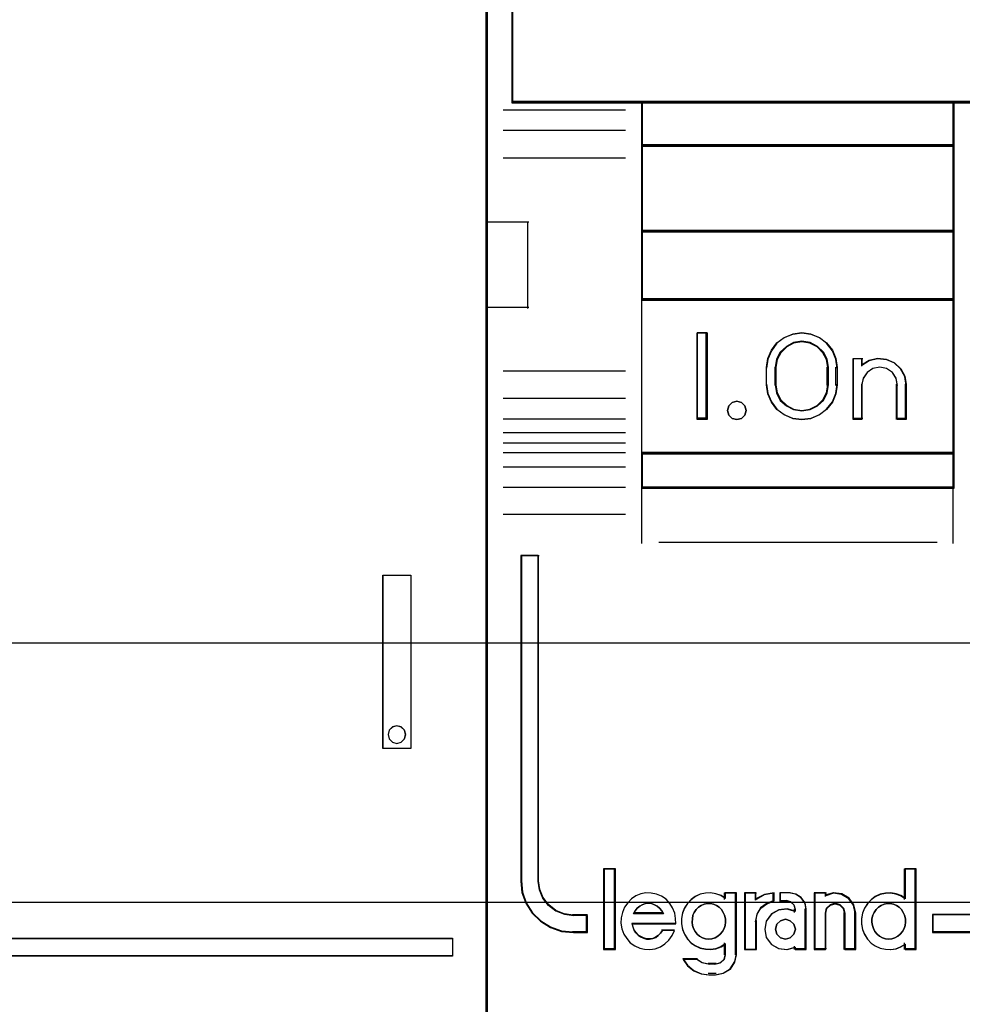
# Model space of a CAD drawing. Extents: x -558982 to 5119495, y -5290134 to 121759.
# Tile 149 of 256: x -472737 to -472465, y -22803 to -22518. Entities that reach past the tile are written whole.
import ezdxf

# ---------------------------------------------------------------- set-up
doc = ezdxf.new("R2010")
doc.units = 0
doc.header["$MEASUREMENT"] = 0
doc.layers.get('0').update_dxf_attribs({"color": 252})
doc.layers.add('30', color=7, linetype='Continuous')
doc.layers.add('45', color=8, linetype='Continuous')

# ---------------------------------------------------------------- blocks, each defined once
blk = doc.blocks.new('*U1086')
at = {"layer": '30', "color": 7}
blk.add_lwpolyline([(499.9802, -292.478694), (844.087401, -292.478694), (844.087401, -328.453624), (499.9802, -328.453624), (499.9802, -292.478694)], close=True, dxfattribs=at)
for points in [[(499.9802, -292.478694), (844.087401, -292.478694), (844.087401, -328.453624), (499.9802, -328.453624), (499.9802, -292.478694)], [(499.9802, -299.972919), (844.087401, -299.972919), (844.087401, -320.959398), (499.9802, -320.959398), (499.9802, -299.972919)]]:
    blk.add_lwpolyline(points, dxfattribs=at)
blk = doc.blocks.new('*U1090')
at = {"layer": '45', "color": 7}
for points in [[(689.996952, -268.987078), (708.00174, -268.987078), (708.00174, -268.987078), (708.00174, -352.016739), (708.00174, -352.016739), (689.996952, -352.016739), (689.996952, -352.016739), (671.998012, -352.016739), (671.998012, -352.016739), (671.998012, -268.987078), (671.998012, -268.987078), (689.996952, -268.987078), (689.996952, -268.987078)], [(704.990162, -318.991833), (705.80403, -318.991833), (705.80403, -318.991833), (705.80403, -324.007403), (705.80403, -324.007403), (704.990162, -324.007403), (704.990162, -324.007403), (704.990162, -318.991833), (704.990162, -318.991833)], [(704.995464, -318.99713), (705.798728, -318.99713), (705.798728, -324.002107), (704.995464, -324.002107), (704.995464, -318.99713)], [(705.644968, -323.603562), (705.615651, -323.474173), (705.515972, -323.385953), (705.398703, -323.350665), (705.269706, -323.385953), (705.175891, -323.474173), (705.146573, -323.603562), (705.175891, -323.72707), (705.269706, -323.821171), (705.398703, -323.856459), (705.515972, -323.821171), (705.615651, -323.72707), (705.644968, -323.603562)], [(684.897956, -329.496989), (707.002299, -329.496989), (707.002299, -330.002783), (684.897956, -330.002783), (684.897956, -329.496989)]]:
    blk.add_lwpolyline(points, close=True, dxfattribs=at)
at = {"layer": '45', "color": 59}
blk.add_lwpolyline([(689.998279, -268.992375), (707.996438, -268.992375), (707.996438, -352.011443), (689.998279, -352.011443), (672.005965, -352.011443), (672.005965, -268.992375), (689.998279, -268.992375)], close=True, dxfattribs=at)
at = {"layer": '45', "color": 255}
blk.add_lwpolyline([(705.65027, -323.603562), (705.620329, -323.471464), (705.518529, -323.381396), (705.398765, -323.345369), (705.267024, -323.381396), (705.171212, -323.471464), (705.141271, -323.603562), (705.171212, -323.729657), (705.267024, -323.825729), (705.398765, -323.861756), (705.518529, -323.825729), (705.620329, -323.729657), (705.65027, -323.603562)], close=True, dxfattribs=at)
at = {"layer": '45', "color": 1}
blk.add_lwpolyline([(684.892654, -329.491693), (707.007601, -329.491693), (707.007601, -329.491693), (707.007601, -330.00808), (707.007601, -330.00808), (684.892654, -330.00808), (684.892654, -330.00808), (684.892654, -329.491693), (684.892654, -329.491693)], close=True, dxfattribs=at)
blk = doc.blocks.new('*U1091')
at = {"layer": '45', "color": 7}
for points in [[(725.993622, -268.997671), (707.969927, -268.997671), (707.969927, -351.066058), (725.993622, -351.066058), (744.006171, -351.066058), (762.029866, -351.066058), (762.029866, -268.997671), (744.006171, -268.997671), (725.993622, -268.997671)], [(730.49696, -305.340691), (739.503104, -305.340691), (744.006177, -305.340691), (748.514822, -305.340691), (757.52654, -305.340691), (761.271669, -305.340691), (761.271669, -301.924822), (761.271669, -301.287119), (753.770264, -301.043129), (746.263286, -300.876771), (738.756308, -300.799138), (731.243756, -300.799138), (723.736778, -300.876771), (716.224227, -301.043129), (708.722822, -301.287119), (708.722822, -301.924822), (708.722822, -305.340691), (712.473524, -305.340691), (721.479669, -305.340691), (725.993887, -305.340691), (730.49696, -305.340691)], [(721.50612, -306.59326), (721.50612, -305.303618), (712.471387, -305.303618), (712.471387, -306.59326), (721.50612, -306.59326)], [(721.50612, -306.558834), (712.471387, -306.558834), (712.471387, -309.069267), (721.50612, -309.069267), (721.50612, -306.558834)], [(721.50612, -311.042129), (721.50612, -309.032193), (712.471387, -309.032193), (712.471387, -311.042129), (721.50612, -311.042129)], [(721.50612, -315.485701), (721.50612, -311.007703), (712.471387, -311.007703), (712.471387, -315.485701), (721.50612, -315.485701)], [(714.366879, -311.987513), (714.366879, -314.497946), (714.080567, -314.497946), (714.080567, -311.987513), (714.366879, -311.987513)], [(716.079448, -312.991686), (716.11914, -312.735064), (716.221205, -312.495179), (716.379973, -312.283186), (716.595443, -312.126982), (716.839265, -312.026564), (717.100097, -311.987513), (717.36093, -312.026564), (717.610422, -312.126982), (717.820222, -312.283186), (717.98466, -312.495179), (718.086725, -312.735064), (718.120746, -312.991686), (718.120746, -313.493773), (718.086725, -313.755974), (717.98466, -313.99586), (717.820222, -314.202273), (717.610422, -314.358478), (717.36093, -314.464474), (717.100097, -314.497946), (716.839265, -314.464474), (716.595443, -314.358478), (716.379973, -314.202273), (716.221205, -313.99586), (716.11914, -313.755974), (716.079448, -313.493773), (716.079448, -312.991686)], [(717.8742, -313.49331), (717.8742, -312.989502), (717.834346, -312.754391), (717.726172, -312.552868), (717.555371, -312.384932), (717.339023, -312.272975), (717.099902, -312.23379), (716.86078, -312.272975), (716.655819, -312.384932), (716.479324, -312.552868), (716.37115, -312.754391), (716.331297, -312.989502), (716.331297, -313.49331), (716.37115, -313.72842), (716.479324, -313.941139), (716.655819, -314.103477), (716.86078, -314.209836), (717.099902, -314.249021), (717.339023, -314.209836), (717.555371, -314.103477), (717.726172, -313.941139), (717.834346, -313.72842), (717.8742, -313.49331)], [(718.584678, -314.497946), (718.584678, -312.734288), (718.835748, -312.734288), (718.835748, -312.91964), (719.052581, -312.790455), (719.292239, -312.734288), (719.549015, -312.756755), (719.77726, -312.852239), (719.959856, -313.026358), (720.079685, -313.239795), (720.119628, -313.486932), (720.119628, -314.497946), (719.862852, -314.497946), (719.862852, -313.486932), (719.828615, -313.295962), (719.720199, -313.133077), (719.549015, -313.020742), (719.355006, -312.981424), (719.155291, -313.020742), (718.989813, -313.133077), (718.875691, -313.295962), (718.835748, -313.486932), (718.835748, -314.497946), (718.584678, -314.497946)], [(715.455218, -314.095783), (715.490918, -314.231809), (715.455218, -314.367834), (715.360016, -314.462461), (715.223163, -314.497946), (715.092261, -314.462461), (714.991109, -314.367834), (714.955409, -314.231809), (714.991109, -314.095783), (715.092261, -314.001156), (715.223163, -313.965671), (715.360016, -314.001156), (715.455218, -314.095783)], [(721.50612, -315.451275), (712.471387, -315.451275), (712.471387, -316.476104), (721.50612, -316.476104), (721.50612, -315.451275)], [(709.482515, -327.840681), (709.482515, -318.422484), (708.977321, -318.422484), (708.977321, -327.840681), (709.011379, -328.171725), (709.11923, -328.480699), (709.306549, -328.767603), (709.550631, -328.999334), (709.834448, -329.175891), (710.157999, -329.291756), (710.504256, -329.324861), (710.907276, -329.324861), (710.907276, -328.833812), (710.504256, -328.833812), (710.237468, -328.79519), (709.987709, -328.701395), (709.783361, -328.54139), (709.618747, -328.331729), (709.52225, -328.094481), (709.482515, -327.840681)], [(709.482515, -327.840681), (709.482515, -318.422484), (708.977321, -318.422484), (708.977321, -327.840681), (709.011379, -328.171725), (709.11923, -328.480699), (709.306549, -328.767603), (709.550631, -328.999334), (709.834448, -329.175891), (710.157999, -329.291756), (710.504256, -329.324861), (710.907276, -329.324861), (710.907276, -328.833812), (710.504256, -328.833812), (710.237468, -328.79519), (709.987709, -328.701395), (709.783361, -328.54139), (709.618747, -328.331729), (709.52225, -328.094481), (709.482515, -327.840681)], [(711.699936, -329.804173), (711.699936, -327.497647), (711.384462, -327.497647), (711.384462, -329.804173), (711.699936, -329.804173)], [(726.018184, -328.80053), (720.875173, -328.80053), (720.875173, -329.324861), (726.018184, -329.324861), (726.018184, -328.80053)]]:
    blk.add_lwpolyline(points, close=True, dxfattribs=at)
at = {"layer": '45', "color": 139}
for points in [[(725.993622, -268.997671), (707.969927, -268.997671), (707.969927, -351.066058), (725.993622, -351.066058), (744.006171, -351.066058), (762.029866, -351.066058), (762.029866, -268.997671), (744.006171, -268.997671), (725.993622, -268.997671)], [(725.998922, -269.016208), (707.985834, -269.016208), (707.985834, -351.05017), (725.998922, -351.05017), (744.000871, -351.05017), (762.013959, -351.05017), (762.013959, -269.016208), (744.000871, -269.016208), (725.998922, -269.016208)], [(715.490918, -314.231809), (715.455218, -314.095783), (715.360016, -314.001156), (715.223163, -313.965671), (715.092261, -314.001156), (714.991109, -314.095783), (714.955409, -314.231809), (714.991109, -314.367834), (715.092261, -314.462461), (715.223163, -314.497946), (715.360016, -314.462461), (715.455218, -314.367834), (715.490918, -314.231809)], [(714.414835, -329.512878), (714.50151, -329.50717), (714.593963, -329.478629), (714.674859, -329.427255), (714.744199, -329.375881), (714.80776, -329.295966), (714.853987, -329.210343), (714.888657, -329.119012), (714.894435, -329.021973), (714.894435, -328.924933), (714.871322, -328.827894), (714.830874, -328.742271), (714.778869, -328.656648), (714.715307, -328.593857), (714.634411, -328.542483), (714.547736, -328.502526), (714.461062, -328.485401), (714.368609, -328.485401), (714.276156, -328.502526), (714.189481, -328.542483), (714.120142, -328.593857), (714.050802, -328.656648), (713.993019, -328.742271), (713.952571, -328.827894), (713.941014, -328.924933), (713.929458, -329.021973), (713.946792, -329.119012), (713.975684, -329.210343), (714.016132, -329.295966), (714.079694, -329.375881), (714.149033, -329.427255), (714.235708, -329.478629), (714.322382, -329.50717), (714.414835, -329.512878)], [(719.617503, -329.512878), (719.704415, -329.50717), (719.791328, -329.478629), (719.878241, -329.427255), (719.947771, -329.375881), (720.011507, -329.295966), (720.05786, -329.210343), (720.092626, -329.119012), (720.09842, -329.021973), (720.09842, -328.924933), (720.075243, -328.827894), (720.034684, -328.742271), (719.982536, -328.656648), (719.9188, -328.593857), (719.837682, -328.542483), (719.750769, -328.502526), (719.658062, -328.485401), (719.571149, -328.485401), (719.478442, -328.502526), (719.39153, -328.542483), (719.316205, -328.593857), (719.252469, -328.656648), (719.194527, -328.742271), (719.159762, -328.827894), (719.130791, -328.924933), (719.130791, -329.021973), (719.148174, -329.119012), (719.171351, -329.210343), (719.217704, -329.295966), (719.28144, -329.375881), (719.35097, -329.427255), (719.437883, -329.478629), (719.524796, -329.50717), (719.617503, -329.512878)], [(716.917176, -329.231138), (716.875706, -329.084399), (716.769069, -328.984616), (716.626887, -328.943529), (716.484705, -328.984616), (716.378069, -329.084399), (716.336599, -329.231138), (716.378069, -329.372008), (716.484705, -329.477661), (716.626887, -329.512878), (716.769069, -329.477661), (716.875706, -329.372008), (716.917176, -329.231138)]]:
    blk.add_lwpolyline(points, close=True, dxfattribs=at)
for points in [[(708.722822, -297.478375), (708.722822, -305.340691)], [(761.271669, -305.303618), (708.722822, -305.303618)], [(712.471387, -305.303618), (712.471387, -316.476104)], [(712.471387, -305.303618), (721.50612, -305.303618)], [(721.471657, -305.303618), (721.471657, -316.476104)], [(712.004805, -305.557839), (708.470973, -305.557839)], [(712.004805, -306.145725), (708.470973, -306.145725)], [(712.471387, -306.558834), (721.50612, -306.558834)], [(712.004805, -306.937518), (708.470973, -306.937518)], [(707.969927, -308.78062), (709.207961, -308.78062)], [(709.173498, -308.78062), (709.173498, -311.285757)], [(712.471387, -309.032193), (721.50612, -309.032193)], [(712.471387, -311.007703), (721.50612, -311.007703)], [(707.969927, -311.248683), (709.207961, -311.248683)], [(714.366879, -311.987513), (714.080567, -311.987513)], [(714.080567, -311.987513), (714.080567, -314.497946)], [(714.329764, -311.987513), (714.329764, -314.497946)], [(718.120746, -313.012342), (718.086725, -312.750441), (717.98466, -312.505621), (717.820222, -312.289268), (717.610422, -312.12985), (717.36093, -312.027368), (717.100097, -311.987513), (716.839265, -312.027368), (716.595443, -312.12985), (716.379973, -312.289268), (716.221205, -312.505621), (716.11914, -312.750441), (716.079448, -313.012342)], [(717.8742, -313.012342), (717.834346, -312.770126), (717.726172, -312.562512), (717.555371, -312.3895), (717.339023, -312.274159), (717.099902, -312.23379), (716.86078, -312.274159), (716.655819, -312.3895), (716.479324, -312.562512), (716.37115, -312.770126), (716.331297, -313.012342)], [(718.584678, -312.734288), (718.865688, -312.734288)], [(718.584678, -312.734288), (718.584678, -314.497946)], [(718.831224, -312.734288), (718.831224, -312.951435)], [(720.119628, -313.507543), (720.079544, -313.253638), (719.959293, -313.034357), (719.776054, -312.855469), (719.547004, -312.75737), (719.289323, -312.734288), (719.048821, -312.791993), (718.831224, -312.924716)], [(716.079448, -313.507543), (716.079448, -312.977916)], [(716.331297, -313.507543), (716.331297, -312.977916)], [(717.839737, -313.507543), (717.839737, -312.977916)], [(718.083632, -313.507543), (718.083632, -312.977916)], [(719.86778, -313.507543), (719.833228, -313.307462), (719.723814, -313.136804), (719.551054, -313.019109), (719.355261, -312.977916), (719.153708, -313.019109), (718.986708, -313.136804), (718.871535, -313.307462), (718.831224, -313.507543)], [(712.004805, -313.097082), (708.470973, -313.097082)], [(716.079448, -313.470469), (716.11914, -313.738755), (716.221205, -313.984208), (716.379973, -314.195411), (716.595443, -314.355241), (716.839265, -314.463697), (717.100097, -314.497946), (717.36093, -314.463697), (717.610422, -314.355241), (717.820222, -314.195411), (717.98466, -313.984208), (718.086725, -313.738755), (718.120746, -313.470469)], [(716.331297, -313.470469), (716.37115, -313.712686), (716.479324, -313.931834), (716.655819, -314.099078), (716.86078, -314.208652), (717.099902, -314.249021), (717.339023, -314.208652), (717.555371, -314.099078), (717.726172, -313.931834), (717.834346, -313.712686), (717.8742, -313.470469)], [(718.831224, -313.470469), (718.831224, -314.497946)], [(719.833316, -313.470469), (719.833316, -314.497946)], [(720.085165, -313.470469), (720.085165, -314.497946)], [(712.004805, -313.883579), (708.470973, -313.883579)], [(712.004805, -314.484706), (708.470973, -314.484706)], [(714.366879, -314.460872), (714.080567, -314.460872)], [(718.584678, -314.460872), (718.865688, -314.460872)], [(719.833316, -314.460872), (720.119628, -314.460872)], [(712.004805, -314.879278), (708.470973, -314.879278)], [(712.004805, -315.175869), (708.470973, -315.175869)], [(712.004805, -315.461868), (708.470973, -315.461868)], [(712.471387, -315.451275), (721.50612, -315.451275)], [(712.004805, -315.869681), (708.470973, -315.869681)], [(712.004805, -316.457567), (708.470973, -316.457567)], [(712.471387, -316.441678), (721.50612, -316.441678)], [(712.471387, -316.441678), (712.471387, -318.078226)], [(721.471657, -316.441678), (721.471657, -318.078226)], [(712.004805, -317.244063), (708.470973, -317.244063)], [(712.967131, -318.041152), (721.010376, -318.041152)], [(708.977321, -318.422484), (708.977321, -327.844552)], [(708.977321, -318.422484), (709.51018, -318.422484)], [(709.473065, -318.422484), (709.473065, -327.844552)], [(711.368556, -327.47911), (711.368556, -329.820062)], [(711.368556, -327.47911), (711.715842, -327.47911)], [(711.678728, -327.47911), (711.678728, -329.820062)], [(720.061305, -327.47911), (720.061305, -328.37418)], [(720.061305, -327.47911), (720.403289, -327.47911)], [(720.368825, -327.47911), (720.368825, -329.820062)], [(708.977321, -327.810127), (709.011558, -328.147986), (709.119975, -328.46332), (709.308277, -328.756132), (709.553641, -328.992633), (709.838948, -329.172824), (710.164197, -329.291075), (710.512271, -329.324861)], [(709.473065, -327.810127), (709.513479, -328.072027), (709.611626, -328.316848), (709.779054, -328.5332), (709.986895, -328.698312), (710.240923, -328.795101), (710.512271, -328.834955)], [(713.462875, -329.072384), (713.451492, -328.914978), (713.428725, -328.763194), (713.366117, -328.611409), (713.286434, -328.482112), (713.178293, -328.364057), (713.047385, -328.274111), (712.905093, -328.212273), (712.751419, -328.184165), (712.597744, -328.172921), (712.444069, -328.206651), (712.30747, -328.268489), (712.176562, -328.352814), (712.06842, -328.465247), (711.971662, -328.594544), (711.914746, -328.746329), (711.880596, -328.898113), (711.874904, -329.055519), (711.903362, -329.218547), (711.960279, -329.370331), (712.045654, -329.499629), (712.142412, -329.623305), (712.27332, -329.713251), (712.415611, -329.780711), (712.557902, -329.808819), (712.711577, -329.820062), (712.865252, -329.797575), (713.013235, -329.735737), (713.144143, -329.651413), (713.257976, -329.544602), (713.354734, -329.415304), (713.417342, -329.269141)], [(714.894435, -328.341571), (714.768594, -328.257246), (714.619873, -328.206651), (714.465433, -328.172921), (714.322432, -328.184165), (714.167991, -328.212273), (714.02499, -328.279733), (713.90487, -328.3753), (713.796189, -328.487733), (713.710389, -328.617031), (713.653189, -328.763194), (713.624588, -328.9206), (713.624588, -329.078005), (713.653189, -329.235411), (713.710389, -329.375952), (713.796189, -329.516493), (713.90487, -329.628926), (714.02499, -329.713251), (714.167991, -329.780711), (714.322432, -329.808819), (714.465433, -329.820062), (714.619873, -329.797575), (714.768594, -329.741359), (714.894435, -329.657034)], [(714.859971, -328.172921), (714.859971, -328.37418)], [(714.859971, -328.172921), (715.212559, -328.172921)], [(715.178096, -328.172921), (715.178096, -329.973654)], [(715.445851, -328.172921), (715.445851, -329.820062)], [(715.445851, -328.172921), (715.793136, -328.172921)], [(716.304786, -328.172921), (716.01251, -328.232504), (715.756022, -328.384772)], [(715.756022, -328.172921), (715.756022, -328.384772)], [(716.304786, -328.403309), (716.096017, -328.479374), (715.911107, -328.61395), (715.797776, -328.801185), (715.756022, -329.017677)], [(716.267672, -328.172921), (716.267672, -328.440383)], [(716.463849, -328.172921), (716.463849, -328.440383)], [(716.766067, -328.172921), (716.463849, -328.172921)], [(716.463849, -328.403309), (716.683885, -328.403309)], [(716.917176, -328.670771), (716.878546, -328.53704), (716.781973, -328.441518), (716.64677, -328.403309)], [(717.224696, -328.670771), (717.194629, -328.481114), (717.080376, -328.321091), (716.918016, -328.214409), (716.731603, -328.172921)], [(717.460638, -328.172921), (717.460638, -329.820062)], [(717.460638, -328.172921), (717.813226, -328.172921)], [(718.66686, -328.784641), (718.608814, -328.539953), (718.469505, -328.341872), (718.254736, -328.207877), (718.010945, -328.172921), (717.778763, -328.248658)], [(717.778763, -328.172921), (717.778763, -328.278847)], [(720.09842, -328.341571), (719.966584, -328.257246), (719.829017, -328.206651), (719.674254, -328.172921), (719.525223, -328.184165), (719.370459, -328.212273), (719.22716, -328.279733), (719.106789, -328.3753), (718.997881, -328.487733), (718.911902, -328.617031), (718.854582, -328.763194), (718.825922, -328.9206), (718.825922, -329.078005), (718.854582, -329.235411), (718.911902, -329.375952), (718.997881, -329.516493), (719.106789, -329.628926), (719.22716, -329.713251), (719.370459, -329.780711), (719.525223, -329.808819), (719.674254, -329.820062), (719.829017, -329.797575), (719.966584, -329.741359), (720.09842, -329.657034)], [(713.102334, -328.784641), (713.05579, -328.697631), (712.991791, -328.62305), (712.921975, -328.5609), (712.840522, -328.52361), (712.753251, -328.48632), (712.665981, -328.480105), (712.57871, -328.48632), (712.491439, -328.52361), (712.415805, -328.5609), (712.345988, -328.62305), (712.28199, -328.697631), (712.235445, -328.784641)], [(716.917176, -328.709974), (716.679189, -328.636345), (716.435398, -328.670327), (716.226434, -328.789266), (716.075515, -328.993159), (716.029079, -329.231035), (716.075515, -329.468912), (716.226434, -329.667142), (716.435398, -329.78608), (716.679189, -329.820062), (716.917176, -329.752097)], [(716.882712, -328.636345), (716.882712, -328.742271)], [(717.187582, -328.636345), (717.187582, -329.820062)], [(718.354038, -328.784641), (718.312523, -328.629265), (718.211702, -328.52361), (718.069366, -328.480105), (717.921099, -328.52361), (717.808416, -328.629265), (717.778763, -328.784641)], [(710.477808, -328.80053), (710.907276, -328.80053)], [(710.872812, -328.80053), (710.872812, -329.324861)], [(712.235445, -328.750215), (713.102334, -328.750215)], [(715.445851, -329.820062), (715.793136, -329.820062), (715.793136, -328.980603)], [(717.778763, -328.750215), (717.778763, -329.820062)], [(718.319574, -328.750215), (718.319574, -329.820062)], [(718.629745, -328.750215), (718.629745, -329.820062)], [(720.875173, -328.80053), (761.022472, -328.80053)], [(720.875173, -328.80053), (720.875173, -329.324861)], [(710.477808, -329.290435), (710.907276, -329.290435)], [(712.193029, -329.052103), (713.462875, -329.052103)], [(712.193029, -329.052103), (712.216178, -329.159816), (712.250901, -329.249578), (712.302986, -329.327371), (712.372433, -329.39918), (712.44188, -329.447053), (712.528688, -329.488942), (712.615496, -329.512878), (712.702305, -329.512878), (712.794901, -329.50091), (712.881709, -329.465005), (712.951156, -329.411149), (713.020603, -329.345323), (713.078475, -329.261546)], [(713.044011, -329.245417), (713.420459, -329.245417)], [(720.875173, -329.290435), (761.022472, -329.290435)], [(711.368556, -329.785636), (711.715842, -329.785636)], [(714.859971, -329.6241), (714.859971, -329.973654)], [(716.882712, -329.719433), (716.882712, -329.820062)], [(716.882712, -329.785636), (717.224696, -329.785636)], [(717.460638, -329.785636), (717.813226, -329.785636)], [(718.319574, -329.785636), (718.66686, -329.785636)], [(720.061305, -329.6241), (720.061305, -329.820062)], [(720.061305, -329.785636), (720.403289, -329.785636)], [(713.667005, -330.076931), (713.80152, -330.266793), (713.982822, -330.421055), (714.199216, -330.515986), (714.433155, -330.545651)], [(713.667005, -330.076931), (714.08852, -330.076931)], [(714.051405, -330.076931), (714.223808, -330.195104), (714.433155, -330.243764)], [(714.586915, -330.545651), (714.828909, -330.499003), (715.029588, -330.376553), (715.165341, -330.166637), (715.212559, -329.939228)], [(714.586915, -330.243764), (714.743813, -330.200259), (714.856779, -330.094604), (714.894435, -329.939228)], [(714.398691, -330.209338), (714.621378, -330.209338)], [(714.621378, -330.511226), (714.398691, -330.511226)]]:
    blk.add_lwpolyline(points, dxfattribs=at)
at = {"layer": '45', "color": 59}
for points in [[(730.49696, -305.340691), (739.503104, -305.340691), (744.006177, -305.340691), (748.514822, -305.340691), (757.52654, -305.340691), (761.271669, -305.340691), (761.271669, -301.924822), (761.271669, -301.287119), (753.770264, -301.043129), (746.263286, -300.876771), (738.756308, -300.799138), (731.243756, -300.799138), (723.736778, -300.876771), (716.224227, -301.043129), (708.722822, -301.287119), (708.722822, -301.924822), (708.722822, -305.340691), (712.473524, -305.340691), (721.479669, -305.340691), (725.993887, -305.340691), (730.49696, -305.340691)], [(730.499684, -305.322154), (739.500376, -305.322154), (744.000723, -305.322154), (748.506639, -305.322154), (757.512901, -305.322154), (761.255763, -305.322154), (761.255763, -301.932178), (761.255763, -301.299309), (753.758899, -301.057168), (746.256465, -300.892072), (738.754032, -300.815027), (731.246029, -300.815027), (723.743595, -300.892072), (716.235592, -301.057168), (708.738728, -301.299309), (708.738728, -301.932178), (708.738728, -305.322154), (712.48716, -305.322154), (721.487852, -305.322154), (725.999338, -305.322154), (730.499684, -305.322154)], [(721.50612, -306.59326), (721.50612, -305.303618), (712.471387, -305.303618), (712.471387, -306.59326), (721.50612, -306.59326)], [(721.490214, -306.577371), (721.490214, -305.319506), (712.487294, -305.319506), (712.487294, -306.577371), (721.490214, -306.577371)], [(721.50612, -306.558834), (712.471387, -306.558834), (712.471387, -309.069267), (721.50612, -309.069267), (721.50612, -306.558834)], [(721.490214, -306.574723), (712.487294, -306.574723), (712.487294, -309.05073), (721.490214, -309.05073), (721.490214, -306.574723)], [(721.50612, -311.042129), (721.50612, -309.032193), (712.471387, -309.032193), (712.471387, -311.042129), (721.50612, -311.042129)], [(721.490214, -311.02624), (721.490214, -309.05073), (712.487294, -309.05073), (712.487294, -311.02624), (721.490214, -311.02624)], [(721.50612, -315.485701), (721.50612, -311.007703), (712.471387, -311.007703), (712.471387, -315.485701), (721.50612, -315.485701)], [(714.366879, -311.987513), (714.366879, -314.497946), (714.080567, -314.497946), (714.080567, -311.987513), (714.366879, -311.987513)], [(716.079448, -312.991686), (716.11914, -312.735064), (716.221205, -312.495179), (716.379973, -312.283186), (716.595443, -312.126982), (716.839265, -312.026564), (717.100097, -311.987513), (717.36093, -312.026564), (717.610422, -312.126982), (717.820222, -312.283186), (717.98466, -312.495179), (718.086725, -312.735064), (718.120746, -312.991686), (718.120746, -313.493773), (718.086725, -313.755974), (717.98466, -313.99586), (717.820222, -314.202273), (717.610422, -314.358478), (717.36093, -314.464474), (717.100097, -314.497946), (716.839265, -314.464474), (716.595443, -314.358478), (716.379973, -314.202273), (716.221205, -313.99586), (716.11914, -313.755974), (716.079448, -313.493773), (716.079448, -312.991686)], [(717.8742, -313.49331), (717.8742, -312.989502), (717.834346, -312.754391), (717.726172, -312.552868), (717.555371, -312.384932), (717.339023, -312.272975), (717.099902, -312.23379), (716.86078, -312.272975), (716.655819, -312.384932), (716.479324, -312.552868), (716.37115, -312.754391), (716.331297, -312.989502), (716.331297, -313.49331), (716.37115, -313.72842), (716.479324, -313.941139), (716.655819, -314.103477), (716.86078, -314.209836), (717.099902, -314.249021), (717.339023, -314.209836), (717.555371, -314.103477), (717.726172, -313.941139), (717.834346, -313.72842), (717.8742, -313.49331)], [(717.858294, -313.489337), (717.858294, -312.993474), (717.819262, -312.762071), (717.713318, -312.563726), (717.546039, -312.398438), (717.334152, -312.288246), (717.09996, -312.249679), (716.865769, -312.288246), (716.665034, -312.398438), (716.492178, -312.563726), (716.386235, -312.762071), (716.347203, -312.993474), (716.347203, -313.489337), (716.386235, -313.72074), (716.492178, -313.930105), (716.665034, -314.089883), (716.865769, -314.194565), (717.09996, -314.233133), (717.334152, -314.194565), (717.546039, -314.089883), (717.713318, -313.930105), (717.819262, -313.72074), (717.858294, -313.489337)], [(718.584678, -314.497946), (718.584678, -312.734288), (718.835748, -312.734288), (718.835748, -312.91964), (719.052581, -312.790455), (719.292239, -312.734288), (719.549015, -312.756755), (719.77726, -312.852239), (719.959856, -313.026358), (720.079685, -313.239795), (720.119628, -313.486932), (720.119628, -314.497946), (719.862852, -314.497946), (719.862852, -313.486932), (719.828615, -313.295962), (719.720199, -313.133077), (719.549015, -313.020742), (719.355006, -312.981424), (719.155291, -313.020742), (718.989813, -313.133077), (718.875691, -313.295962), (718.835748, -313.486932), (718.835748, -314.497946), (718.584678, -314.497946)], [(715.455218, -314.095783), (715.490918, -314.231809), (715.455218, -314.367834), (715.360016, -314.462461), (715.223163, -314.497946), (715.092261, -314.462461), (714.991109, -314.367834), (714.955409, -314.231809), (714.991109, -314.095783), (715.092261, -314.001156), (715.223163, -313.965671), (715.360016, -314.001156), (715.455218, -314.095783)], [(721.50612, -315.451275), (712.471387, -315.451275), (712.471387, -316.476104), (721.50612, -316.476104), (721.50612, -315.451275)], [(721.490214, -315.467164), (712.487294, -315.467164), (712.487294, -316.460215), (721.490214, -316.460215), (721.490214, -315.467164)], [(709.482515, -327.840681), (709.482515, -318.422484), (708.977321, -318.422484), (708.977321, -327.840681), (709.011379, -328.171725), (709.11923, -328.480699), (709.306549, -328.767603), (709.550631, -328.999334), (709.834448, -329.175891), (710.157999, -329.291756), (710.504256, -329.324861), (710.907276, -329.324861), (710.907276, -328.833812), (710.504256, -328.833812), (710.237468, -328.79519), (709.987709, -328.701395), (709.783361, -328.54139), (709.618747, -328.331729), (709.52225, -328.094481), (709.482515, -327.840681)], [(709.482515, -327.840681), (709.482515, -318.422484), (708.977321, -318.422484), (708.977321, -327.840681), (709.011379, -328.171725), (709.11923, -328.480699), (709.306549, -328.767603), (709.550631, -328.999334), (709.834448, -329.175891), (710.157999, -329.291756), (710.504256, -329.324861), (710.907276, -329.324861), (710.907276, -328.833812), (710.504256, -328.833812), (710.237468, -328.79519), (709.987709, -328.701395), (709.783361, -328.54139), (709.618747, -328.331729), (709.52225, -328.094481), (709.482515, -327.840681)], [(709.492051, -327.829118), (709.492051, -318.438373), (708.995878, -318.438373), (708.995878, -327.829118), (709.029328, -328.159197), (709.135253, -328.467271), (709.319227, -328.753339), (709.558951, -328.984394), (709.8377, -329.160436), (710.155473, -329.275964), (710.495546, -329.308972), (710.89137, -329.308972), (710.89137, -328.819355), (710.495546, -328.819355), (710.233523, -328.780846), (709.988224, -328.687323), (709.787525, -328.527785), (709.625851, -328.318735), (709.531076, -328.082178), (709.492051, -327.829118)], [(709.492051, -327.829118), (709.492051, -318.438373), (708.995878, -318.438373), (708.995878, -327.829118), (709.029328, -328.159197), (709.135253, -328.467271), (709.319227, -328.753339), (709.558951, -328.984394), (709.8377, -329.160436), (710.155473, -329.275964), (710.495546, -329.308972), (710.89137, -329.308972), (710.89137, -328.819355), (710.495546, -328.819355), (710.233523, -328.780846), (709.988224, -328.687323), (709.787525, -328.527785), (709.625851, -328.318735), (709.531076, -328.082178), (709.492051, -327.829118)], [(711.715842, -329.820062), (711.715842, -327.47911), (711.368556, -327.47911), (711.368556, -329.820062), (711.715842, -329.820062)], [(718.825922, -328.926142), (718.825922, -329.082578), (718.854394, -329.239014), (718.911339, -329.378689), (718.996756, -329.518364), (719.104951, -329.630104), (719.224535, -329.713909), (719.366896, -329.780953), (719.520647, -329.808888), (719.668703, -329.820062), (719.822454, -329.797714), (719.959121, -329.741844), (720.090093, -329.658039), (720.090093, -329.820062), (720.403289, -329.820062), (720.403289, -327.47911), (720.090093, -327.47911), (720.090093, -328.350681), (719.959121, -328.266876), (719.822454, -328.216593), (719.668703, -328.183071), (719.520647, -328.194245), (719.366896, -328.22218), (719.224535, -328.289224), (719.104951, -328.384203), (718.996756, -328.495943), (718.911339, -328.624444), (718.854394, -328.769706), (718.825922, -328.926142)], [(711.880596, -328.898113), (711.874904, -329.055519), (711.903362, -329.218547), (711.960279, -329.370331), (712.045654, -329.499629), (712.142412, -329.623305), (712.27332, -329.713251), (712.415611, -329.780711), (712.557902, -329.808819), (712.711577, -329.820062), (712.865252, -329.797575), (713.013235, -329.735737), (713.144143, -329.651413), (713.257976, -329.544602), (713.354734, -329.415304), (713.417342, -329.269141), (713.070151, -329.269141), (713.013235, -329.347844), (712.944935, -329.409682), (712.876635, -329.460277), (712.79126, -329.494007), (712.700194, -329.50525), (712.614819, -329.50525), (712.529444, -329.482764), (712.444069, -329.443412), (712.37577, -329.398439), (712.30747, -329.330979), (712.256245, -329.257898), (712.222095, -329.173573), (712.199328, -329.072384), (713.462875, -329.072384), (713.451492, -328.914978), (713.428725, -328.763194), (713.366117, -328.611409), (713.286434, -328.482112), (713.178293, -328.364057), (713.047385, -328.274111), (712.905093, -328.212273), (712.751419, -328.184165), (712.597744, -328.172921), (712.444069, -328.206651), (712.30747, -328.268489), (712.176562, -328.352814), (712.06842, -328.465247), (711.971662, -328.594544), (711.914746, -328.746329), (711.880596, -328.898113)], [(713.624588, -329.071767), (713.653047, -329.228088), (713.709963, -329.367661), (713.795338, -329.507233), (713.903479, -329.618891), (714.023004, -329.702634), (714.165295, -329.769629), (714.31897, -329.797544), (714.461261, -329.808709), (714.614936, -329.786378), (714.762919, -329.730549), (714.888135, -329.646805), (714.888135, -329.96503), (714.853985, -330.104603), (714.751535, -330.199512), (714.609244, -330.238592), (714.415728, -330.238592), (714.222212, -330.199512), (714.062846, -330.104603), (713.670122, -330.104603), (713.80103, -330.283255), (713.977471, -330.428411), (714.188062, -330.517737), (714.415728, -330.545651), (714.609244, -330.545651), (714.842602, -330.500988), (715.036118, -330.383747), (715.167026, -330.182763), (715.212559, -329.96503), (715.212559, -328.172921), (714.888135, -328.172921), (714.888135, -328.340408), (714.762919, -328.256665), (714.614936, -328.206419), (714.461261, -328.172921), (714.31897, -328.184087), (714.165295, -328.212002), (714.023004, -328.278996), (713.903479, -328.373906), (713.795338, -328.485563), (713.709963, -328.61397), (713.653047, -328.759125), (713.624588, -328.915446), (713.624588, -329.071767)], [(715.445851, -328.172921), (715.445851, -329.820062), (715.770853, -329.820062), (715.770853, -328.999303), (715.811479, -328.791302), (715.921747, -328.611409), (716.10166, -328.482112), (716.304786, -328.40903), (716.304786, -328.172921), (716.020409, -328.223516), (715.770853, -328.352814), (715.770853, -328.172921), (715.445851, -328.172921)], [(715.461757, -328.18881), (715.461757, -329.804173), (715.774722, -329.804173), (715.774722, -328.999248), (715.813843, -328.79526), (715.920028, -328.618839), (716.093277, -328.492035), (716.28888, -328.420364), (716.28888, -328.18881), (716.015035, -328.238429), (715.774722, -328.365232), (715.774722, -328.18881), (715.461757, -328.18881)], [(716.075064, -328.999303), (716.029079, -329.235411), (716.075064, -329.47152), (716.224516, -329.668278), (716.43145, -329.786332), (716.672873, -329.820062), (716.908547, -329.752602), (716.908547, -329.820062), (717.224696, -329.820062), (717.224696, -328.645139), (717.195955, -328.465247), (717.08674, -328.313462), (716.93154, -328.212273), (716.753347, -328.172921), (716.477435, -328.172921), (716.477435, -328.40903), (716.667124, -328.40903), (716.787836, -328.44276), (716.874058, -328.527085), (716.908547, -328.645139), (716.908547, -328.71822), (716.672873, -328.645139), (716.43145, -328.678869), (716.224516, -328.796923), (716.075064, -328.999303)], [(717.460638, -328.172921), (717.460638, -329.820062), (717.788041, -329.820062), (717.788041, -328.763194), (717.816761, -328.622653), (717.925895, -328.527085), (718.069493, -328.487733), (718.207347, -328.527085), (718.304993, -328.622653), (718.345201, -328.763194), (718.345201, -329.820062), (718.66686, -329.820062), (718.66686, -328.763194), (718.609421, -328.527085), (718.471567, -328.335949), (718.259042, -328.206651), (718.017798, -328.172921), (717.788041, -328.246003), (717.788041, -328.172921), (717.460638, -328.172921)], [(717.476545, -328.18881), (717.476545, -329.804173), (717.794593, -329.804173), (717.794593, -328.767695), (717.822492, -328.629865), (717.928508, -328.536141), (718.068003, -328.497549), (718.201919, -328.536141), (718.296775, -328.629865), (718.335834, -328.767695), (718.335834, -329.804173), (718.648303, -329.804173), (718.648303, -328.767695), (718.592505, -328.536141), (718.458589, -328.348693), (718.252137, -328.221889), (718.017785, -328.18881), (717.794593, -328.260482), (717.794593, -328.18881), (717.476545, -328.18881)], [(713.102334, -328.784641), (712.235445, -328.784641), (712.28199, -328.697631), (712.345988, -328.62305), (712.415805, -328.5609), (712.491439, -328.52361), (712.57871, -328.48632), (712.665981, -328.480105), (712.753251, -328.48632), (712.840522, -328.52361), (712.921975, -328.5609), (712.991791, -328.62305), (713.05579, -328.697631), (713.102334, -328.784641)], [(713.102334, -328.784641), (712.235445, -328.784641), (712.28199, -328.697631), (712.345988, -328.62305), (712.415805, -328.5609), (712.491439, -328.52361), (712.57871, -328.48632), (712.665981, -328.480105), (712.753251, -328.48632), (712.840522, -328.52361), (712.921975, -328.5609), (712.991791, -328.62305), (713.05579, -328.697631), (713.102334, -328.784641)], [(714.634411, -328.542483), (714.715307, -328.593857), (714.778869, -328.656648), (714.830874, -328.742271), (714.871322, -328.827894), (714.894435, -328.924933), (714.894435, -329.021973), (714.888657, -329.119012), (714.853987, -329.210343), (714.80776, -329.295966), (714.744199, -329.375881), (714.674859, -329.427255), (714.593963, -329.478629), (714.50151, -329.50717), (714.414835, -329.512878), (714.322382, -329.50717), (714.235708, -329.478629), (714.149033, -329.427255), (714.079694, -329.375881), (714.016132, -329.295966), (713.975684, -329.210343), (713.946792, -329.119012), (713.929458, -329.021973), (713.941014, -328.924933), (713.952571, -328.827894), (713.993019, -328.742271), (714.050802, -328.656648), (714.120142, -328.593857), (714.189481, -328.542483), (714.276156, -328.502526), (714.368609, -328.485401), (714.461062, -328.485401), (714.547736, -328.502526), (714.634411, -328.542483)], [(713.975684, -329.210343), (713.946792, -329.119012), (713.929458, -329.021973), (713.941014, -328.924933), (713.952571, -328.827894), (713.993019, -328.742271), (714.050802, -328.656648), (714.120142, -328.593857), (714.189481, -328.542483), (714.276156, -328.502526), (714.368609, -328.485401), (714.461062, -328.485401), (714.547736, -328.502526), (714.634411, -328.542483), (714.715307, -328.593857), (714.778869, -328.656648), (714.830874, -328.742271), (714.871322, -328.827894), (714.894435, -328.924933), (714.894435, -329.021973), (714.888657, -329.119012), (714.853987, -329.210343), (714.80776, -329.295966), (714.744199, -329.375881), (714.674859, -329.427255), (714.593963, -329.478629), (714.50151, -329.50717), (714.414835, -329.512878), (714.322382, -329.50717), (714.235708, -329.478629), (714.149033, -329.427255), (714.079694, -329.375881), (714.016132, -329.295966), (713.975684, -329.210343)], [(719.159762, -328.827894), (719.194527, -328.742271), (719.252469, -328.656648), (719.316205, -328.593857), (719.39153, -328.542483), (719.478442, -328.502526), (719.571149, -328.485401), (719.658062, -328.485401), (719.750769, -328.502526), (719.837682, -328.542483), (719.9188, -328.593857), (719.982536, -328.656648), (720.034684, -328.742271), (720.075243, -328.827894), (720.09842, -328.924933), (720.09842, -329.021973), (720.092626, -329.119012), (720.05786, -329.210343), (720.011507, -329.295966), (719.947771, -329.375881), (719.878241, -329.427255), (719.791328, -329.478629), (719.704415, -329.50717), (719.617503, -329.512878), (719.524796, -329.50717), (719.437883, -329.478629), (719.35097, -329.427255), (719.28144, -329.375881), (719.217704, -329.295966), (719.171351, -329.210343), (719.148174, -329.119012), (719.130791, -329.021973), (719.130791, -328.924933), (719.159762, -328.827894)], [(719.159762, -328.827894), (719.194527, -328.742271), (719.252469, -328.656648), (719.316205, -328.593857), (719.39153, -328.542483), (719.478442, -328.502526), (719.571149, -328.485401), (719.658062, -328.485401), (719.750769, -328.502526), (719.837682, -328.542483), (719.9188, -328.593857), (719.982536, -328.656648), (720.034684, -328.742271), (720.075243, -328.827894), (720.09842, -328.924933), (720.09842, -329.021973), (720.092626, -329.119012), (720.05786, -329.210343), (720.011507, -329.295966), (719.947771, -329.375881), (719.878241, -329.427255), (719.791328, -329.478629), (719.704415, -329.50717), (719.617503, -329.512878), (719.524796, -329.50717), (719.437883, -329.478629), (719.35097, -329.427255), (719.28144, -329.375881), (719.217704, -329.295966), (719.171351, -329.210343), (719.148174, -329.119012), (719.130791, -329.021973), (719.130791, -328.924933), (719.159762, -328.827894)], [(716.875706, -329.084399), (716.917176, -329.231138), (716.875706, -329.372008), (716.769069, -329.477661), (716.626887, -329.512878), (716.484705, -329.477661), (716.378069, -329.372008), (716.336599, -329.231138), (716.378069, -329.084399), (716.484705, -328.984616), (716.626887, -328.943529), (716.769069, -328.984616), (716.875706, -329.084399)], [(716.336599, -329.231138), (716.378069, -329.084399), (716.484705, -328.984616), (716.626887, -328.943529), (716.769069, -328.984616), (716.875706, -329.084399), (716.917176, -329.231138), (716.875706, -329.372008), (716.769069, -329.477661), (716.626887, -329.512878), (716.484705, -329.477661), (716.378069, -329.372008), (716.336599, -329.231138)], [(726.002278, -328.816418), (720.89108, -328.816418), (720.89108, -329.308972), (726.002278, -329.308972), (726.002278, -328.816418)]]:
    blk.add_lwpolyline(points, close=True, dxfattribs=at)
at = {"layer": '45', "color": 1}
for points in [[(709.482515, -327.840681), (709.482515, -318.422484), (708.977321, -318.422484), (708.977321, -327.840681), (709.011379, -328.171725), (709.11923, -328.480699), (709.306549, -328.767603), (709.550631, -328.999334), (709.834448, -329.175891), (710.157999, -329.291756), (710.504256, -329.324861), (710.907276, -329.324861), (710.907276, -328.833812), (710.504256, -328.833812), (710.237468, -328.79519), (709.987709, -328.701395), (709.783361, -328.54139), (709.618747, -328.331729), (709.52225, -328.094481), (709.482515, -327.840681)], [(726.018184, -328.80053), (720.875173, -328.80053), (720.875173, -329.324861), (726.018184, -329.324861), (726.018184, -328.80053)]]:
    blk.add_lwpolyline(points, close=True, dxfattribs=at)

msp = doc.modelspace()

# ---------------------------------------------------------------- block references
at = {"xscale": 10, "yscale": 10, "zscale": 10}
for name in ['*U1086', '*U1090', '*U1091']:
    msp.add_blockref(name, (-479682.25, -19489.05), dxfattribs=at)

doc.saveas('drawing.dxf')
